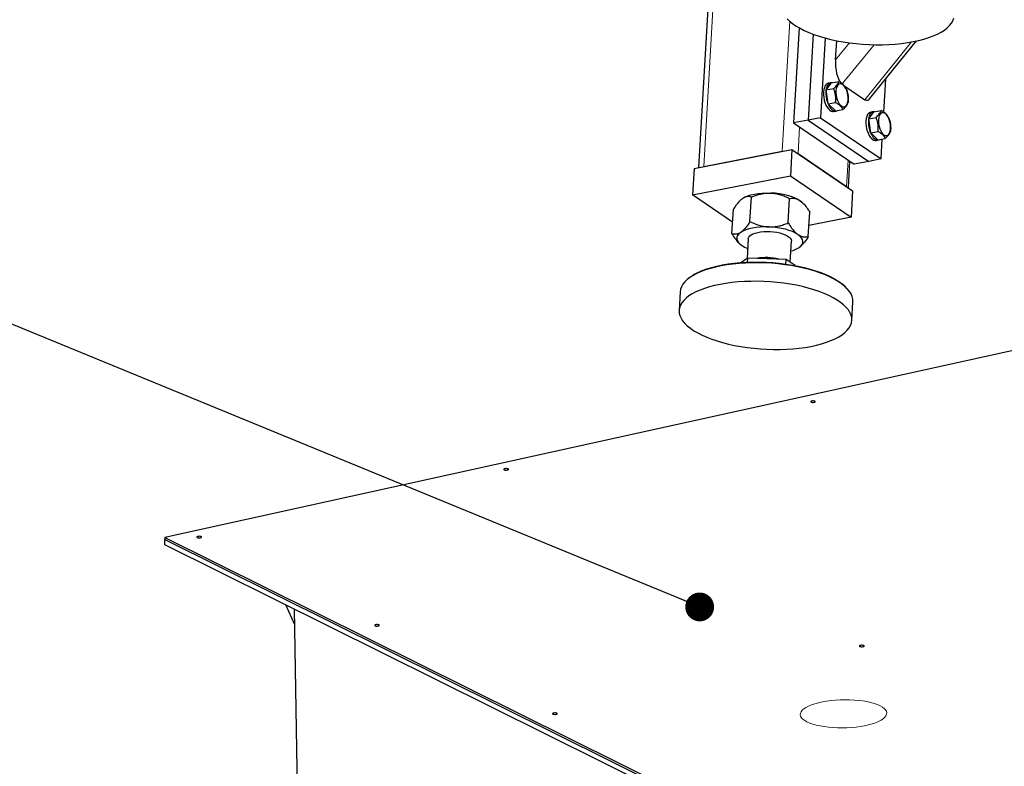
# Model space of a CAD drawing. Header units: millimetres. Extents: x 5 to 415, y 5 to 292.
# Tile 19 of 40: x 257 to 291, y 185 to 211. Entities that reach past the tile are written whole.
import ezdxf

# ---------------------------------------------------------------- set-up
doc = ezdxf.new("R2010")
doc.units = ezdxf.units.MM
doc.layers.add('NOTES', color=6, linetype='Continuous')
doc.layers.add('TRAIT-FORT', color=4, linetype='Continuous', lineweight=25)
doc.styles.add('SLDTEXTSTYLE1', font='TXT', dxfattribs={"width": 0.605})
doc.dimstyles.new('SLDDIMSTYLE6', dxfattribs={"dimtxt": 0.18, "dimasz": 1, "dimexe": 0, "dimexo": 0.0625, "dimgap": 0, "dimtad": 0, "dimtih": 1, "dimtoh": 1, "dimdec": 0, "dimrnd": 1e-09, "dimzin": 0, "dimdsep": 46, "dimtxsty": 'Standard', "dimblk1": 'DOT', "dimblk2": 'DOT', "dimsah": 1, "dimcen": 0.09, "dimadec": 0, "dimazin": 0, "dimtfac": 1, "dimtdec": 0, "dimtofl": 0, "dimtmove": 0, "dimatfit": 3, "dimldrblk": 'DOT', "dimfxl": 1, "dimfrac": 2, "dimtolj": 1, "dimtzin": 0, "dimarcsym": 0})

# ---------------------------------------------------------------- blocks, each defined once
blk = doc.blocks.new('SW_NOTE_21')
at = {"layer": 'NOTES', "color": 0}
for p, q in [((-26.541, -2.516), (-26.541, 5.912)), ((-26.541, 5.912), (0, 5.912)), ((0, 5.912), (0, -2.516)), ((0, -2.516), (-26.541, -2.516))]:
    blk.add_line(p, q, dxfattribs=at)
at = {"layer": 'NOTES', "color": 0, "char_height": 3.2, "attachment_point": 2, "style": 'SLDTEXTSTYLE1'}
for s, insert in [('FAU-GRD6/7-03', (-13.409, 5.932)), ('TOLE INOX', (-13.359, 1.732))]:
    blk.add_mtext(s, dxfattribs=dict(at, insert=insert))
blk = doc.blocks.new('_Dot')
at = {"color": 0, "linetype": 'ByBlock', "lineweight": -2}
blk.add_line((-0.5, 0), (-1, 0), dxfattribs=at)
at = {"color": 0, "linetype": 'ByBlock', "const_width": 0.5}
blk.add_lwpolyline([(-0.25, 0, 1), (0.25, 0, 1)], format="xyb", close=True, dxfattribs=at)

msp = doc.modelspace()

# ---------------------------------------------------------------- linework, layer by layer
at = {"lineweight": 18}
for p, q in [((280.8101, 215.31667), (280.25107, 205.66475)), ((283.22864, 210.69856), (282.9675, 206.18978)), ((285.30227, 209.95237), (284.81997, 209.35699)), ((286.15491, 209.88703), (285.05263, 208.52631)), ((287.45542, 209.98181), (285.83344, 207.97955)), ((283.57065, 207.03148), (283.51741, 206.11225)), ((285.25351, 205.88619), (285.20027, 204.96696))]:
    msp.add_line(p, q, dxfattribs=at)
at = {"lineweight": 18, "flags": 128}
msp.add_lwpolyline([(286.36314, 186.96353), (286.44241, 186.91886), (286.50588, 186.87143), (286.55283, 186.8218), (286.58269, 186.77056), (286.59511, 186.71831), (286.58996, 186.66565), (286.56729, 186.61321), (286.52737, 186.5616), (286.47066, 186.51143), (286.39783, 186.46327), (286.30973, 186.41771), (286.2074, 186.37527), (286.09204, 186.33645), (285.96499, 186.30171), (285.82776, 186.27145), (285.68194, 186.24603), (285.52924, 186.22574), (285.37147, 186.21082), (285.21046, 186.20146), (285.04811, 186.19775), (284.88631, 186.19974), (284.72697, 186.20741), (284.57195, 186.22067), (284.42307, 186.23937), (284.28208, 186.26327), (284.15063, 186.29211), (284.03026, 186.32555), (283.92237, 186.36318), (283.82825, 186.40458), (283.74898, 186.44926), (283.68551, 186.49669), (283.63856, 186.54631), (283.6087, 186.59755), (283.59628, 186.64981), (283.60143, 186.70247), (283.6241, 186.75491), (283.66402, 186.80652), (283.72073, 186.85669), (283.79356, 186.90484), (283.88166, 186.9504), (283.98399, 186.99284), (284.09935, 187.03166), (284.2264, 187.06641), (284.36363, 187.09667), (284.50945, 187.12209), (284.66215, 187.14238), (284.81992, 187.15729), (284.98093, 187.16666), (285.14328, 187.17037), (285.30508, 187.16837), (285.46442, 187.1607), (285.61944, 187.14744), (285.76832, 187.12875), (285.90931, 187.10485), (286.04076, 187.07601), (286.16113, 187.04257), (286.26902, 187.00493), (286.36314, 186.96353)], dxfattribs=at)
at = {"layer": 'TRAIT-FORT', "lineweight": 25}
for p, q in [((280.62601, 215.28109), (280.06699, 205.62917)), ((283.55142, 210.47473), (283.36029, 207.17464)), ((284.04214, 210.25181), (283.86962, 207.27309)), ((284.45425, 210.12099), (284.29406, 207.35512)), ((284.81997, 209.35699), (284.85872, 210.02607)), ((286.00881, 208.01604), (287.62933, 210.0165)), ((284.49669, 208.31868), (284.6788, 208.56012)), ((284.49669, 208.31868), (284.75116, 208.36787)), ((284.65284, 208.56693), (284.56795, 208.55053)), ((284.6788, 208.56012), (284.93327, 208.6093)), ((285.10936, 208.47232), (285.83344, 207.97955)), ((286.49189, 207.55088), (286.55811, 208.69411)), ((284.56561, 207.83458), (284.49669, 208.31868)), ((284.56561, 207.83458), (284.82008, 207.88377)), ((284.56561, 207.83458), (284.81665, 207.59192)), ((284.29406, 207.35512), (283.86962, 207.27309)), ((284.29406, 207.35512), (286.39764, 205.92351)), ((284.75772, 207.5687), (284.84261, 207.58511)), ((284.81665, 207.59192), (285.07112, 207.64111)), ((285.96919, 207.31655), (286.15131, 207.55799)), ((285.96919, 207.31655), (286.22367, 207.36574)), ((286.12534, 207.56481), (286.04046, 207.5484)), ((286.15131, 207.55799), (286.40578, 207.60717)), ((283.86962, 207.27309), (283.36029, 207.17464)), ((283.36029, 207.17464), (285.46387, 205.74303)), ((283.86962, 207.27309), (285.9732, 205.84148)), ((286.03812, 206.83246), (285.96919, 207.31655)), ((286.03812, 206.83246), (286.29259, 206.88164)), ((286.03812, 206.83246), (286.28915, 206.5898)), ((286.23023, 206.56657), (286.31511, 206.58298)), ((286.28915, 206.5898), (286.54362, 206.63898)), ((286.39764, 205.92351), (286.43789, 206.61855)), ((279.91152, 205.59912), (283.30705, 206.25541)), ((280.25107, 205.66475), (282.9675, 206.18978)), ((283.30705, 206.25541), (283.25381, 205.33618)), ((283.30705, 206.25541), (285.41063, 204.8238)), ((283.51741, 206.11225), (285.20027, 204.96696)), ((285.26273, 204.92446), (285.31597, 205.84369)), ((285.9732, 205.84148), (285.46387, 205.74303)), ((286.39764, 205.92351), (285.9732, 205.84148)), ((279.91152, 205.59912), (279.85828, 204.67989)), ((279.85828, 204.67989), (283.25381, 205.33618)), ((283.25381, 205.33618), (285.35739, 203.90457)), ((316.47483, 204.90909), (261.55221, 192.79848)), ((281.24732, 203.73456), (279.85828, 204.67989)), ((281.85082, 203.75441), (281.90002, 204.60395)), ((285.41063, 204.8238), (285.35739, 203.90457)), ((283.1762, 203.70546), (283.22541, 204.55501)), ((283.66851, 204.41261), (283.65877, 204.42174)), ((281.22378, 203.32809), (281.27298, 204.17764)), ((283.87454, 203.2302), (283.92375, 204.07975)), ((285.35739, 203.90457), (283.89725, 203.62235)), ((281.47901, 202.99523), (281.48875, 202.9861)), ((281.79094, 203.15898), (281.75103, 202.46982)), ((283.2461, 202.34136), (283.28843, 203.07225)), ((281.77746, 202.4878), (281.54969, 202.33294)), ((281.76921, 202.3454), (281.77746, 202.4878)), ((283.10284, 202.43885), (281.77746, 202.4878)), ((283.09363, 202.27981), (283.10284, 202.43885)), ((283.41332, 202.22755), (283.10284, 202.43885)), ((279.78865, 201.83107), (279.74125, 201.79598)), ((279.43051, 201.31733), (279.39324, 200.67386)), ((285.16706, 201.48173), (285.12403, 201.52206)), ((285.3832, 200.32694), (285.42047, 200.9704)), ((261.55221, 192.79848), (261.55345, 192.72753)), ((261.55221, 192.79848), (293.09184, 177.1414)), ((261.55345, 192.72753), (293.09307, 177.07045)), ((261.55674, 192.53834), (261.55345, 192.72753)), ((293.09636, 176.88126), (261.55674, 192.53834)), ((266.05692, 189.77082), (265.74344, 190.45996)), ((266.15834, 183.94159), (266.04755, 190.30898))]:
    msp.add_line(p, q, dxfattribs=at)
at = {"layer": 'TRAIT-FORT', "lineweight": 25, "flags": 128}
for points in [[(283.13537, 210.78899), (283.22481, 210.70192), (283.33017, 210.61699), (283.45083, 210.5347), (283.58607, 210.45553), (283.73511, 210.37995), (283.89708, 210.30839), (284.07101, 210.24129), (284.25589, 210.17903), (284.45064, 210.12197), (284.65411, 210.07046), (284.8651, 210.0248), (285.08239, 209.98525), (285.30469, 209.95204), (285.53071, 209.92538), (285.7591, 209.90541), (285.98854, 209.89226), (286.21768, 209.886), (286.44517, 209.88666), (286.66967, 209.89426), (286.88988, 209.90873), (287.10449, 209.92999), (287.31225, 209.95793), (287.51195, 209.99237), (287.70239, 210.03311), (287.88248, 210.07992), (288.05115, 210.13252), (288.20742, 210.19061), (288.35035, 210.25383), (288.47913, 210.32182), (288.59299, 210.39418), (288.69126, 210.47049), (288.77337, 210.5503), (288.83883, 210.63313), (288.88726, 210.71851), (288.91838, 210.80594)], [(284.43014, 208.40097), (284.41063, 208.32743), (284.40024, 208.2442), (284.39933, 208.15431), (284.40795, 208.06099), (284.42578, 207.96762), (284.45218, 207.87758), (284.4862, 207.79411), (284.52659, 207.72025), (284.57192, 207.65864), (284.62052, 207.61153), (284.67066, 207.58062), (284.72052, 207.56701), (284.75772, 207.5687)], [(284.51503, 208.41738), (284.49552, 208.34383), (284.48512, 208.26061), (284.48422, 208.17071), (284.49284, 208.0774), (284.51067, 207.98403), (284.53707, 207.89398), (284.57109, 207.81052), (284.61148, 207.73665), (284.6568, 207.67505), (284.70541, 207.62794), (284.75555, 207.59703), (284.8054, 207.58342), (284.85317, 207.58762), (284.89328, 207.60673)], [(284.89285, 208.47866), (284.86502, 208.42981), (284.84505, 208.36802), (284.83381, 208.29597), (284.8318, 208.21682), (284.83909, 208.13403), (284.85538, 208.05121), (284.87994, 207.97198), (284.91171, 207.89982), (284.9493, 207.83786), (284.99107, 207.78882), (285.03518, 207.75484), (285.07972, 207.73741), (285.12273, 207.73729), (285.16234, 207.75448), (285.19681, 207.78824), (285.22464, 207.83708), (285.24461, 207.89887), (285.25585, 207.97092), (285.25787, 208.05007), (285.25058, 208.13286), (285.23429, 208.21568), (285.20973, 208.29491), (285.17795, 208.36708), (285.14036, 208.42903), (285.0986, 208.47807), (285.05448, 208.51205), (285.00994, 208.52948), (284.96693, 208.5296), (284.92732, 208.51241), (284.89285, 208.47866)], [(285.90265, 207.39884), (285.88314, 207.3253), (285.87274, 207.24207), (285.87184, 207.15218), (285.88046, 207.05886), (285.89829, 206.96549), (285.92469, 206.87545), (285.9587, 206.79199), (285.9991, 206.71812), (286.04442, 206.65652), (286.09303, 206.60941), (286.14317, 206.57849), (286.19302, 206.56489), (286.23023, 206.56657)], [(285.98753, 207.41525), (285.96802, 207.34171), (285.95763, 207.25848), (285.95673, 207.16859), (285.96535, 207.07527), (285.98318, 206.9819), (286.00958, 206.89186), (286.04359, 206.80839), (286.08399, 206.73453), (286.12931, 206.67292), (286.17792, 206.62581), (286.22805, 206.5949), (286.27791, 206.5813), (286.32568, 206.5855), (286.36578, 206.60461)], [(286.36536, 207.47653), (286.33753, 207.42769), (286.31756, 207.36589), (286.30632, 207.29385), (286.3043, 207.2147), (286.31159, 207.1319), (286.32788, 207.04908), (286.35245, 206.96986), (286.38422, 206.89769), (286.42181, 206.83573), (286.46357, 206.78669), (286.50769, 206.75271), (286.55223, 206.73528), (286.59524, 206.73516), (286.63485, 206.75235), (286.66932, 206.78611), (286.69715, 206.83495), (286.71712, 206.89675), (286.72836, 206.96879), (286.73038, 207.04794), (286.72308, 207.13074), (286.7068, 207.21356), (286.68223, 207.29278), (286.65046, 207.36495), (286.61287, 207.42691), (286.5711, 207.47595), (286.52699, 207.50992), (286.48245, 207.52735), (286.43944, 207.52748), (286.39983, 207.51028), (286.36536, 207.47653)], [(281.59597, 204.55433), (281.67551, 204.60028), (281.771, 204.64096), (281.88081, 204.67567), (282.00306, 204.70382), (282.13565, 204.72492), (282.27633, 204.73863), (282.42267, 204.74469), (282.57219, 204.74302)], [(283.58405, 204.48091), (283.49676, 204.53302), (283.39426, 204.58101), (283.2783, 204.62406), (283.15087, 204.66143), (283.01415, 204.69248), (282.87048, 204.71668), (282.72231, 204.73363), (282.57219, 204.74302)], [(283.58405, 204.48091), (283.65464, 204.42558), (283.65877, 204.42174)], [(281.52783, 203.37772), (281.4656, 203.32728), (281.42176, 203.27323), (281.39704, 203.21648), (281.39187, 203.158), (281.40634, 203.0988), (281.44021, 203.03988), (281.49289, 202.98227), (281.56347, 202.92693)], [(282.50404, 203.5664), (282.35453, 203.56808), (282.20818, 203.56201), (282.0675, 203.54831), (281.93491, 203.5272), (281.81266, 203.49905), (281.70285, 203.46434), (281.60736, 203.42366), (281.52783, 203.37772)], [(281.79094, 203.15898), (281.79203, 203.16939), (281.80745, 203.21308), (281.84005, 203.25449), (281.88904, 203.29264), (281.95328, 203.32665), (282.03127, 203.3557), (282.12117, 203.37913), (282.22088, 203.39638), (282.32807, 203.40705), (282.44021, 203.41089), (282.55469, 203.40781), (282.66882, 203.39788), (282.77992, 203.38133), (282.88539, 203.35856), (282.98275, 203.33009), (283.06973, 203.29659), (283.14429, 203.25885), (283.20467, 203.21776), (283.24947, 203.17427), (283.27763, 203.1294), (283.2885, 203.08422), (283.28843, 203.07225)], [(283.5159, 203.3043), (283.42861, 203.35641), (283.32611, 203.40439), (283.21015, 203.44744), (283.08272, 203.48481), (282.946, 203.51586), (282.80233, 203.54007), (282.65417, 203.55701), (282.50404, 203.5664)], [(283.55155, 202.85351), (283.61377, 202.90394), (283.65762, 202.958), (283.68234, 203.01475), (283.6875, 203.07322), (283.67303, 203.13243), (283.63917, 203.19134), (283.58649, 203.24896), (283.5159, 203.3043)], [(285.42047, 200.9704), (285.42057, 200.97216), (285.41661, 201.06212), (285.3951, 201.15256), (285.35617, 201.24295), (285.30004, 201.33276), (285.22704, 201.42146), (285.13759, 201.50853), (285.03223, 201.59346), (284.91158, 201.67575), (284.77633, 201.75492), (284.62729, 201.8305), (284.46533, 201.90206), (284.2914, 201.96916), (284.10652, 202.03142), (283.91177, 202.08848), (283.7083, 202.13999), (283.4973, 202.18565), (283.28002, 202.2252), (283.05771, 202.25841), (282.8317, 202.28507), (282.60331, 202.30504), (282.37387, 202.31819), (282.14473, 202.32445), (281.91724, 202.32379), (281.69273, 202.31619), (281.47253, 202.30172), (281.25791, 202.28046), (281.05015, 202.25252), (280.85046, 202.21808), (280.66001, 202.17734), (280.47992, 202.13053), (280.31125, 202.07793), (280.15499, 202.01984), (280.01205, 201.95662)], [(280.05494, 201.98904), (280.19731, 202.05194), (280.35311, 202.10966), (280.52138, 202.16185), (280.70112, 202.20819), (280.89124, 202.24841), (281.09061, 202.28226), (281.29802, 202.30955), (281.51223, 202.33009), (281.73195, 202.34378), (281.95586, 202.35053), (282.1826, 202.3503), (282.41083, 202.34309), (282.63915, 202.32894), (282.86621, 202.30795), (283.09063, 202.28022), (283.31107, 202.24595), (283.5262, 202.20531), (283.73473, 202.15858), (283.93539, 202.10601), (284.12699, 202.04794), (284.30838, 201.9847), (284.47846, 201.91669), (284.6362, 201.8443), (284.78067, 201.76798), (284.91099, 201.68817), (285.02638, 201.60538), (285.12403, 201.52206)], [(280.01205, 201.95662), (279.88328, 201.88863), (279.76942, 201.81627), (279.67115, 201.73996), (279.58904, 201.66015), (279.52358, 201.57732), (279.47515, 201.49194), (279.44403, 201.40451), (279.43051, 201.31733)], [(284.80165, 199.68764), (284.93043, 199.75563), (285.04429, 199.82799), (285.14256, 199.9043), (285.22467, 199.98411), (285.29013, 200.06695), (285.33856, 200.15233), (285.36968, 200.23975), (285.3833, 200.3287), (285.37934, 200.41866), (285.35784, 200.5091), (285.3189, 200.59949), (285.26277, 200.6893), (285.18977, 200.778), (285.10032, 200.86507), (284.99497, 200.94999), (284.87431, 201.03229), (284.73907, 201.11146), (284.59003, 201.18704), (284.42806, 201.25859), (284.25413, 201.3257), (284.06925, 201.38796), (283.8745, 201.44501), (283.67103, 201.49652), (283.46003, 201.54219), (283.24275, 201.58174), (283.02045, 201.61494), (282.79443, 201.64161), (282.56604, 201.66158), (282.3366, 201.67473), (282.10746, 201.68099), (281.87997, 201.68032), (281.65547, 201.67273), (281.43526, 201.65826), (281.22065, 201.637), (281.01288, 201.60906), (280.81319, 201.57462), (280.62274, 201.53388), (280.44266, 201.48706), (280.27399, 201.43446), (280.11772, 201.37638), (279.97478, 201.31316), (279.84601, 201.24517), (279.73215, 201.17281), (279.63388, 201.0965), (279.55177, 201.01669), (279.48631, 200.93385), (279.43788, 200.84847), (279.40676, 200.76105), (279.39314, 200.6721), (279.39709, 200.58214), (279.4186, 200.4917), (279.45754, 200.40131), (279.51367, 200.3115), (279.58667, 200.2228), (279.67611, 200.13574), (279.78147, 200.05081), (279.90213, 199.96851), (280.03737, 199.88934), (280.18641, 199.81376), (280.34837, 199.74221), (280.52231, 199.6751), (280.70719, 199.61284), (280.90194, 199.55579), (281.10541, 199.50428), (281.3164, 199.45861), (281.53369, 199.41906), (281.75599, 199.38586), (281.98201, 199.35919), (282.2104, 199.33922), (282.43984, 199.32607), (282.66898, 199.31981), (282.89647, 199.32048), (283.12097, 199.32807), (283.34118, 199.34254), (283.55579, 199.3638), (283.76355, 199.39174), (283.96325, 199.42618), (284.15369, 199.46693), (284.33378, 199.51374), (284.50245, 199.56634), (284.65872, 199.62442), (284.80165, 199.68764)], [(284.10532, 197.5224), (284.08381, 197.52939), (284.05528, 197.53305), (284.02408, 197.53281), (283.99496, 197.52873), (283.97235, 197.52141), (283.95969, 197.51197), (283.95891, 197.50185), (283.97013, 197.49259), (283.99164, 197.4856), (284.02017, 197.48194), (284.05137, 197.48218), (284.08049, 197.48627), (284.1031, 197.49359), (284.11576, 197.50302), (284.11654, 197.51314), (284.10532, 197.5224)], [(273.45878, 195.17481), (273.43727, 195.1818), (273.40874, 195.18545), (273.37754, 195.18522), (273.34842, 195.18113), (273.32581, 195.17381), (273.31315, 195.16437), (273.31237, 195.15425), (273.32359, 195.145), (273.3451, 195.13801), (273.37363, 195.13435), (273.40483, 195.13458), (273.43395, 195.13867), (273.45656, 195.14599), (273.46922, 195.15543), (273.47, 195.16555), (273.45878, 195.17481)], [(262.81225, 192.82721), (262.79073, 192.8342), (262.76221, 192.83786), (262.73101, 192.83762), (262.70188, 192.83354), (262.67927, 192.82622), (262.66661, 192.81678), (262.66583, 192.80666), (262.67705, 192.7974), (262.69856, 192.79041), (262.72709, 192.78675), (262.75829, 192.78699), (262.78741, 192.79108), (262.81003, 192.7984), (262.82269, 192.80783), (262.82347, 192.81795), (262.81225, 192.82721)], [(268.98118, 189.76479), (268.95967, 189.77178), (268.93114, 189.77544), (268.89994, 189.7752), (268.87082, 189.77112), (268.84821, 189.7638), (268.83555, 189.75436), (268.83477, 189.74424), (268.84599, 189.73498), (268.8675, 189.72799), (268.89603, 189.72434), (268.92723, 189.72457), (268.95635, 189.72866), (268.97896, 189.73598), (268.99162, 189.74541), (268.9924, 189.75553), (268.98118, 189.76479)], [(285.79666, 189.04997), (285.77515, 189.05696), (285.74662, 189.06061), (285.71542, 189.06038), (285.68629, 189.05629), (285.66368, 189.04897), (285.65102, 189.03953), (285.65024, 189.02942), (285.66146, 189.02016), (285.68297, 189.01317), (285.7115, 189.00951), (285.7427, 189.00974), (285.77183, 189.01383), (285.79444, 189.02115), (285.8071, 189.03059), (285.80788, 189.04071), (285.79666, 189.04997)], [(275.15012, 186.70237), (275.12861, 186.70936), (275.10008, 186.71302), (275.06888, 186.71279), (275.03976, 186.7087), (275.01714, 186.70138), (275.00448, 186.69194), (275.0037, 186.68182), (275.01492, 186.67256), (275.03644, 186.66557), (275.06496, 186.66192), (275.09616, 186.66215), (275.12529, 186.66624), (275.1479, 186.67356), (275.16056, 186.683), (275.16134, 186.69311), (275.15012, 186.70237)]]:
    msp.add_lwpolyline(points, dxfattribs=at)
at = {"layer": 'TRAIT-FORT', "lineweight": 25}
for centre, radius, start, end in [((284.62797, 208.35695), 0.20266, 107.225604, 167.455924), ((284.6921, 208.38674), 0.1797, 84.951635, 170.182698), ((286.10047, 207.35483), 0.20266, 107.225604, 167.455924), ((286.16461, 207.38461), 0.1797, 84.951635, 170.182698), ((282.19183, 203.88733), 1.1477, 236.805009, 248.504548), ((283.03913, 203.66183), 0.95706, 283.883333, 302.371912), ((282.40355, 200.73587), 1.77005, 75.316636, 100.453466), ((282.34542, 199.76116), 2.70843, 84.541964, 91.228138), ((282.40569, 200.80121), 1.66695, 83.582258, 90.798595), ((280.74222, 200.52702), 1.6155, 115.177844, 126.175601)]:
    msp.add_arc(centre, radius, start, end, dxfattribs=at)
for centre, start_param, end_param in [((285.08292, 209.17804), 1.28584299, 2.67428943), ((285.87176, 208.64119), 2.85663931, 3.54325433)]:
    msp.add_ellipse(centre, major_axis=(-0.03714, 0.68527), ratio=0.38396181, start_param=start_param, end_param=end_param, dxfattribs=at)
for points, knots in [([(284.75116, 208.36787), (284.78722, 208.40108), (284.84687, 208.456), (284.90047, 208.5293), (284.92305, 208.57602), (284.931, 208.60191), (284.93327, 208.6093)], [0, 0, 0, 0, 0.385549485, 0.637641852, 0.896546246, 1, 1, 1, 1]), ([(284.82008, 207.88377), (284.82341, 207.92758), (284.83013, 208.01616), (284.8191, 208.14335), (284.79186, 208.26171), (284.76481, 208.33226), (284.75116, 208.36787)], [0, 0, 0, 0, 0.26460494, 0.53494775, 0.76534313, 1, 1, 1, 1]), ([(285.18431, 208.36664), (285.17182, 208.3895), (285.14659, 208.43572), (285.08821, 208.50013), (285.01572, 208.55849), (284.96092, 208.59226), (284.93327, 208.6093)], [0, 0, 0, 0, 0.26460494, 0.53494775, 0.76534313, 1, 1, 1, 1]), ([(285.18431, 208.36664), (285.19959, 208.32642), (285.2305, 208.24512), (285.25531, 208.12059), (285.26233, 207.99833), (285.25628, 207.92137), (285.25323, 207.88254)], [0, 0, 0, 0, 0.26460494, 0.53494775, 0.76534313, 1, 1, 1, 1]), ([(284.82008, 207.88377), (284.85118, 207.86451), (284.91404, 207.82556), (284.98619, 207.76381), (285.03848, 207.70155), (285.06017, 207.66138), (285.07112, 207.64111)], [0, 0, 0, 0, 0.264604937, 0.534947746, 0.765343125, 1, 1, 1, 1]), ([(285.07112, 207.64111), (285.10718, 207.67432), (285.16682, 207.72924), (285.22043, 207.80255), (285.24301, 207.84926), (285.25096, 207.87515), (285.25323, 207.88254)], [0, 0, 0, 0, 0.38554949, 0.63764185, 0.89654625, 1, 1, 1, 1]), ([(286.22367, 207.36574), (286.25973, 207.39895), (286.31937, 207.45387), (286.37297, 207.52718), (286.39556, 207.57389), (286.40351, 207.59978), (286.40578, 207.60717)], [0, 0, 0, 0, 0.385549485, 0.637641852, 0.896546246, 1, 1, 1, 1]), ([(286.29259, 206.88164), (286.29591, 206.92546), (286.30264, 207.01404), (286.2916, 207.14122), (286.26437, 207.25958), (286.23732, 207.33014), (286.22367, 207.36574)], [0, 0, 0, 0, 0.26460494, 0.53494775, 0.76534313, 1, 1, 1, 1]), ([(286.65681, 207.36451), (286.64433, 207.38737), (286.6191, 207.43359), (286.56072, 207.49801), (286.48823, 207.55636), (286.43343, 207.59013), (286.40578, 207.60717)], [0, 0, 0, 0, 0.26460494, 0.53494775, 0.76534313, 1, 1, 1, 1]), ([(286.65681, 207.36451), (286.6721, 207.3243), (286.70301, 207.24299), (286.72781, 207.11846), (286.73484, 206.9962), (286.72879, 206.91925), (286.72573, 206.88042)], [0, 0, 0, 0, 0.26460494, 0.53494775, 0.76534313, 1, 1, 1, 1]), ([(286.29259, 206.88164), (286.32368, 206.86238), (286.38655, 206.82344), (286.4587, 206.76168), (286.51098, 206.69942), (286.53268, 206.65925), (286.54362, 206.63898)], [0, 0, 0, 0, 0.264604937, 0.534947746, 0.765343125, 1, 1, 1, 1]), ([(286.54362, 206.63898), (286.57969, 206.67219), (286.63933, 206.72712), (286.69293, 206.80042), (286.71552, 206.84713), (286.72347, 206.87302), (286.72573, 206.88042)], [0, 0, 0, 0, 0.38554949, 0.63764185, 0.89654625, 1, 1, 1, 1]), ([(281.90002, 204.60395), (281.87994, 204.60929), (281.83966, 204.61999), (281.77533, 204.62264), (281.70726, 204.61113), (281.6467, 204.58674), (281.60907, 204.5627), (281.59597, 204.55433)], [0, 0, 0, 0, 0.215517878, 0.432228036, 0.654460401, 0.879692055, 1, 1, 1, 1]), ([(281.90002, 204.60395), (281.99303, 204.63905), (282.13389, 204.69221), (282.3335, 204.73201), (282.46456, 204.74483), (282.54439, 204.74349), (282.57219, 204.74302)], [0, 0, 0, 0, 0.43204542, 0.65434926, 0.87965336, 1, 1, 1, 1]), ([(282.57219, 204.74302), (282.62968, 204.73856), (282.74586, 204.72954), (282.91325, 204.68684), (283.07413, 204.62875), (283.17483, 204.57966), (283.22541, 204.55501)], [0, 0, 0, 0, 0.24957791, 0.50436411, 0.75104693, 1, 1, 1, 1]), ([(281.59597, 204.55433), (281.56858, 204.53346), (281.51321, 204.49129), (281.43091, 204.40033), (281.35035, 204.29557), (281.29885, 204.21707), (281.27298, 204.17764)], [0, 0, 0, 0, 0.24957791, 0.50436411, 0.75104693, 1, 1, 1, 1]), ([(283.22541, 204.55501), (283.26824, 204.56016), (283.34694, 204.56963), (283.4681, 204.54773), (283.54506, 204.50338), (283.58405, 204.48091)], [0, 0, 0, 0, 0.370774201, 0.681181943, 1, 1, 1, 1]), ([(283.58405, 204.48091), (283.59017, 204.47664), (283.63903, 204.44254), (283.73071, 204.35583), (283.83709, 204.2175), (283.89947, 204.11833), (283.92375, 204.07975)], [0, 0, 0, 0, 0.050399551, 0.402613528, 0.76758847, 1, 1, 1, 1]), ([(281.85082, 203.75441), (281.80565, 203.68676), (281.73723, 203.5843), (281.64135, 203.4739), (281.57881, 203.41445), (281.54099, 203.3872), (281.52783, 203.37772)], [0, 0, 0, 0, 0.43204542, 0.65434926, 0.87965336, 1, 1, 1, 1]), ([(281.85082, 203.75441), (281.93937, 203.71261), (282.07349, 203.64929), (282.26765, 203.59495), (282.39666, 203.57252), (282.47631, 203.56798), (282.50404, 203.5664)], [0, 0, 0, 0, 0.43204542, 0.65434926, 0.87965336, 1, 1, 1, 1]), ([(282.50404, 203.5664), (282.5618, 203.5666), (282.67853, 203.56702), (282.85014, 203.5972), (283.01705, 203.64319), (283.12299, 203.68464), (283.1762, 203.70546)], [0, 0, 0, 0, 0.24957791, 0.50436411, 0.75104693, 1, 1, 1, 1]), ([(283.1762, 203.70546), (283.21522, 203.64461), (283.28689, 203.5328), (283.4013, 203.39438), (283.47736, 203.33459), (283.5159, 203.3043)], [0, 0, 0, 0, 0.3707742, 0.68118194, 1, 1, 1, 1]), ([(281.52783, 203.37772), (281.5007, 203.36151), (281.44588, 203.32877), (281.3678, 203.31069), (281.29327, 203.31001), (281.24701, 203.32205), (281.22378, 203.32809)], [0, 0, 0, 0, 0.24957791, 0.50436411, 0.75104693, 1, 1, 1, 1]), ([(281.22378, 203.32809), (281.26286, 203.2677), (281.33466, 203.15676), (281.42174, 203.04627), (281.46936, 203.00703), (281.47965, 202.99855)], [0, 0, 0, 0, 0.4835622, 0.8883947, 1, 1, 1, 1]), ([(283.5159, 203.3043), (283.52203, 203.30023), (283.57099, 203.26777), (283.66538, 203.22784), (283.7791, 203.21638), (283.84781, 203.22633), (283.87454, 203.2302)], [0, 0, 0, 0, 0.05039955, 0.40261353, 0.76758847, 1, 1, 1, 1]), ([(283.87454, 203.2302), (283.82937, 203.16255), (283.76095, 203.06009), (283.66507, 202.94969), (283.60253, 202.89024), (283.56472, 202.863), (283.55155, 202.85351)], [0, 0, 0, 0, 0.43204542, 0.65434926, 0.87965336, 1, 1, 1, 1])]:
    msp.add_open_spline(points, degree=3, knots=knots, dxfattribs=at)

# ---------------------------------------------------------------- block references
at = {"layer": 'NOTES'}
msp.add_blockref('SW_NOTE_21', (256.10063, 200.25157), dxfattribs=at)

# ---------------------------------------------------------------- leaders
msp.add_leader([(280.10585, 190.38937), (256.10063, 200.25157)], dimstyle='SLDDIMSTYLE6', dxfattribs=at)

doc.saveas('drawing.dxf')
